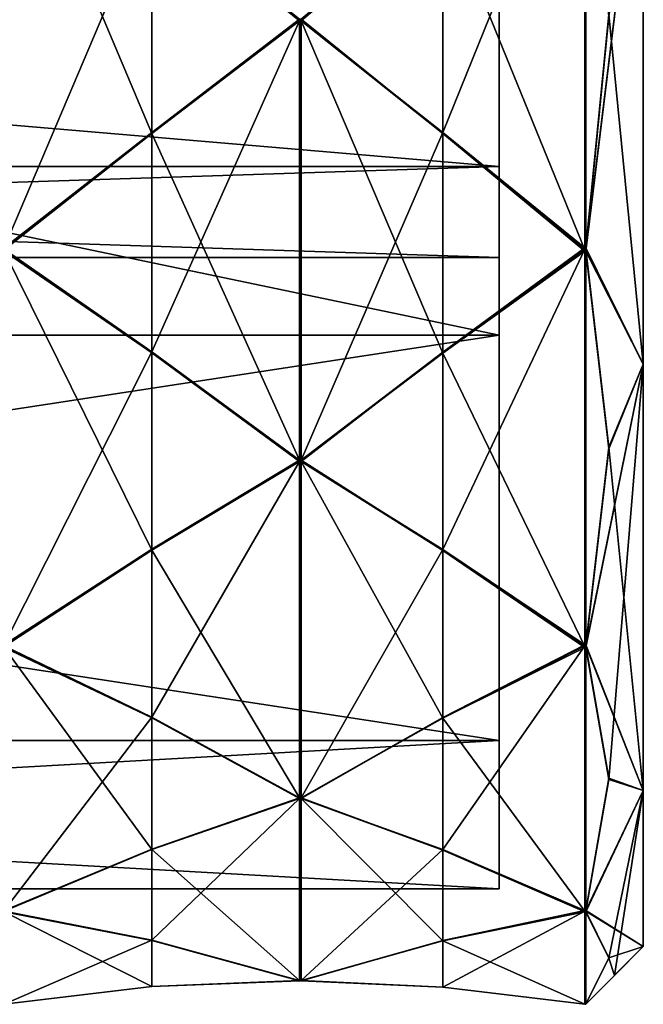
# Model space of a CAD drawing. Header units: millimetres. Extents: x -110 to 163, y -50 to 19.
# Tile 250 of 256: x 152 to 163, y -36 to -19. Entities that reach past the tile are written whole.
import ezdxf

# ---------------------------------------------------------------- set-up
doc = ezdxf.new("R2010")
doc.units = ezdxf.units.MM
doc.header["$LTSCALE"] = 65.185185
for name, color, linetype in [('6378', 7, 'CONTINUOUS'), ('6380', 7, 'CONTINUOUS'), ('6383', 7, 'CONTINUOUS'), ('6400', 7, 'CONTINUOUS'), ('6403', 7, 'CONTINUOUS'), ('6404', 7, 'CONTINUOUS'), ('6415', 7, 'CONTINUOUS'), ('6416', 7, 'CONTINUOUS'), ('6418', 7, 'CONTINUOUS'), ('6419', 7, 'CONTINUOUS'), ('6420', 7, 'CONTINUOUS'), ('6421', 7, 'CONTINUOUS'), ('6422', 7, 'CONTINUOUS'), ('6423', 7, 'CONTINUOUS'), ('6424', 7, 'CONTINUOUS'), ('6497', 7, 'CONTINUOUS'), ('6498', 7, 'CONTINUOUS'), ('6499', 7, 'CONTINUOUS'), ('6500', 7, 'CONTINUOUS'), ('6501', 7, 'CONTINUOUS'), ('6502', 7, 'CONTINUOUS'), ('6503', 7, 'CONTINUOUS'), ('6504', 7, 'CONTINUOUS'), ('6513', 7, 'CONTINUOUS'), ('6514', 7, 'CONTINUOUS'), ('6515', 7, 'CONTINUOUS'), ('6516', 7, 'CONTINUOUS'), ('6517', 7, 'CONTINUOUS'), ('6518', 7, 'CONTINUOUS'), ('6519', 7, 'CONTINUOUS'), ('6520', 7, 'CONTINUOUS'), ('6668', 7, 'CONTINUOUS'), ('6673', 7, 'CONTINUOUS'), ('6679', 7, 'CONTINUOUS'), ('6684', 7, 'CONTINUOUS'), ('6690', 7, 'CONTINUOUS'), ('6695', 7, 'CONTINUOUS'), ('6701', 7, 'CONTINUOUS'), ('6706', 7, 'CONTINUOUS'), ('6712', 7, 'CONTINUOUS'), ('6717', 7, 'CONTINUOUS'), ('6723', 7, 'CONTINUOUS'), ('6728', 7, 'CONTINUOUS'), ('6734', 7, 'CONTINUOUS'), ('6739', 7, 'CONTINUOUS'), ('6745', 7, 'CONTINUOUS')]:
    doc.layers.add(name, color=color, linetype=linetype)

msp = doc.modelspace()

# ---------------------------------------------------------------- linework, layer by layer
at = {"layer": '6378', "linetype": 'CONTINUOUS'}
for points in [[(160.7, -24.9, -16.628), (160.7, -15.3, -19.2), (114.7, -24.9, -16.628), (160.7, -24.9, -16.628)], [(114.7, -24.9, -16.628), (160.7, -15.3, -19.2), (118.2, -17.9, -19.023), (114.7, -24.9, -16.628)], [(160.7, -31.928, -9.6), (160.7, -24.9, -16.628), (114.7, -31.928, -9.6), (160.7, -31.928, -9.6)], [(114.7, -31.928, -9.6), (160.7, -24.9, -16.628), (114.7, -24.9, -16.628), (114.7, -31.928, -9.6)], [(160.7, -34.5), (160.7, -31.928, -9.6), (114.7, -34.5), (160.7, -34.5)], [(114.7, -34.5), (160.7, -31.928, -9.6), (114.7, -31.928, -9.6), (114.7, -34.5)]]:
    msp.add_3dface(points, dxfattribs=at)
at = {"layer": '6380', "linetype": 'CONTINUOUS'}
for points in [[(163.2, 2.194, 10.1), (163.2, -35.5), (163.2, 4.9), (163.2, 2.194, 10.1)], [(163.2, 4.9), (163.2, -35.5), (163.2, -32.794, -10.1), (163.2, 4.9)], [(163.2, 2.194, -10.1), (163.2, 4.9), (163.2, -32.794, -10.1), (163.2, 2.194, -10.1)], [(163.2, -32.794, 10.1), (163.2, -35.5), (163.2, 2.194, 10.1), (163.2, -32.794, 10.1)], [(163.2, -5.2, 17.494), (163.2, -32.794, 10.1), (163.2, 2.194, 10.1), (163.2, -5.2, 17.494)], [(163.2, -5.2, -17.494), (163.2, 2.194, -10.1), (163.2, -25.4, -17.494), (163.2, -5.2, -17.494)], [(163.2, -25.4, -17.494), (163.2, 2.194, -10.1), (163.2, -32.794, -10.1), (163.2, -25.4, -17.494)], [(163.2, -25.4, 17.494), (163.2, -32.794, 10.1), (163.2, -5.2, 17.494), (163.2, -25.4, 17.494)], [(163.2, -15.3, 20.2), (163.2, -25.4, 17.494), (163.2, -5.2, 17.494), (163.2, -15.3, 20.2)], [(163.2, -15.3, -20.2), (163.2, -5.2, -17.494), (163.2, -25.4, -17.494), (163.2, -15.3, -20.2)]]:
    msp.add_3dface(points, dxfattribs=at)
at = {"layer": '6383', "linetype": 'CONTINUOUS'}
for points in [[(160.7, -15.3, 19.2), (160.7, -24.9, 16.628), (114.7, -15.3, 19.2), (160.7, -15.3, 19.2)], [(114.7, -15.3, 19.2), (160.7, -24.9, 16.628), (114.7, -24.9, 16.628), (114.7, -15.3, 19.2)], [(160.7, -24.9, 16.628), (160.7, -31.928, 9.6), (114.7, -24.9, 16.628), (160.7, -24.9, 16.628)], [(114.7, -24.9, 16.628), (160.7, -31.928, 9.6), (114.7, -31.928, 9.6), (114.7, -24.9, 16.628)], [(160.7, -34.5), (114.7, -34.5), (114.7, -31.928, 9.6), (160.7, -34.5)], [(160.7, -31.928, 9.6), (160.7, -34.5), (114.7, -31.928, 9.6), (160.7, -31.928, 9.6)]]:
    msp.add_3dface(points, dxfattribs=at)
at = {"layer": '6400', "linetype": 'CONTINUOUS'}
for points in [[(160.7, 1.328, -9.6), (160.7, -5.7, -16.628), (160.7, -31.928, -9.6), (160.7, 1.328, -9.6)], [(160.7, 1.328, -9.6), (160.7, -31.928, -9.6), (160.7, -17.849, -7.846), (160.7, 1.328, -9.6)], [(160.7, -31.928, 9.6), (160.7, -24.9, 16.628), (160.7, 1.328, 9.6), (160.7, -31.928, 9.6)], [(160.7, -31.928, 9.6), (160.7, 1.328, 9.6), (160.7, -12.751, 7.846), (160.7, -31.928, 9.6)], [(160.7, -24.9, 16.628), (160.7, -5.7, 16.628), (160.7, 1.328, 9.6), (160.7, -24.9, 16.628)], [(160.7, -5.7, -16.628), (160.7, -15.3, -19.2), (160.7, -24.9, -16.628), (160.7, -5.7, -16.628)], [(160.7, -5.7, -16.628), (160.7, -24.9, -16.628), (160.7, -31.928, -9.6), (160.7, -5.7, -16.628)], [(160.7, -24.9, 16.628), (160.7, -15.3, 19.2), (160.7, -5.7, 16.628), (160.7, -24.9, 16.628)], [(160.7, -17.849, 7.846), (160.7, -31.928, 9.6), (160.7, -12.751, 7.846), (160.7, -17.849, 7.846)], [(160.7, -31.928, -9.6), (160.7, -34.5), (160.7, -17.849, -7.846), (160.7, -31.928, -9.6)], [(160.7, -17.849, -7.846), (160.7, -34.5), (160.7, -21.974, -4.849), (160.7, -17.849, -7.846)], [(160.7, -21.974, 4.849), (160.7, -31.928, 9.6), (160.7, -17.849, 7.846), (160.7, -21.974, 4.849)], [(160.7, -21.974, -4.849), (160.7, -34.5), (160.7, -23.55), (160.7, -21.974, -4.849)], [(160.7, -23.55), (160.7, -31.928, 9.6), (160.7, -21.974, 4.849), (160.7, -23.55)], [(160.7, -34.5), (160.7, -31.928, 9.6), (160.7, -23.55), (160.7, -34.5)]]:
    msp.add_3dface(points, dxfattribs=at)
at = {"layer": '6403', "linetype": 'CONTINUOUS'}
for points in [[(163.2, -15.3, -20.2), (163.2, -25.4, -17.494), (162.604, -19.339, -20.4), (163.2, -15.3, -20.2)], [(162.604, -19.339, -20.4), (163.2, -25.4, -17.494), (162.2, -23.384, -19.598), (162.604, -19.339, -20.4)], [(162.2, -23.384, -19.598), (163.2, -25.4, -17.494), (162.2, -23.396, -19.593), (162.2, -23.384, -19.598)], [(162.2, -23.396, -19.593), (163.2, -25.4, -17.494), (162.2, -23.408, -19.588), (162.2, -23.396, -19.593)], [(162.2, -23.408, -19.588), (163.2, -25.4, -17.494), (162.604, -26.839, -17.302), (162.2, -23.408, -19.588)], [(163.2, -25.4, -17.494), (163.2, -32.794, -10.1), (162.604, -26.839, -17.302), (163.2, -25.4, -17.494)], [(162.604, -26.839, -17.302), (163.2, -32.794, -10.1), (162.2, -30.268, -15.013), (162.604, -26.839, -17.302)], [(162.2, -30.268, -15.013), (163.2, -32.794, -10.1), (162.2, -30.278, -15.004), (162.2, -30.268, -15.013)], [(162.2, -30.278, -15.004), (163.2, -32.794, -10.1), (162.2, -30.287, -14.995), (162.2, -30.278, -15.004)], [(162.2, -30.287, -14.995), (163.2, -32.794, -10.1), (162.604, -32.582, -11.569), (162.2, -30.287, -14.995)], [(162.604, -32.582, -11.569), (163.2, -32.794, -10.1), (162.2, -34.874, -8.142), (162.604, -32.582, -11.569)], [(163.2, -32.794, -10.1), (163.2, -35.5), (162.2, -34.874, -8.142), (163.2, -32.794, -10.1)], [(162.2, -34.874, -8.142), (163.2, -35.5), (162.2, -34.879, -8.13), (162.2, -34.874, -8.142)], [(162.2, -34.879, -8.13), (163.2, -35.5), (162.2, -34.884, -8.118), (162.2, -34.879, -8.13)], [(162.2, -34.884, -8.118), (163.2, -35.5), (162.604, -35.693, -4.075), (162.2, -34.884, -8.118)], [(162.604, -35.693, -4.075), (163.2, -35.5), (162.2, -36.5, -0.031), (162.604, -35.693, -4.075)], [(162.2, -36.5, -0.031), (163.2, -35.5), (162.2, -36.5, -0.019), (162.2, -36.5, -0.031)], [(162.2, -36.5, -0.019), (163.2, -35.5), (162.701, -35.999, 0), (162.2, -36.5, -0.019)], [(162.2, -36.5, -0.006), (162.2, -36.5, -0.019), (162.701, -35.999, 0), (162.2, -36.5, -0.006)]]:
    msp.add_3dface(points, dxfattribs=at)
at = {"layer": '6404', "linetype": 'CONTINUOUS'}
for points in [[(163.2, -25.4, 17.494), (163.2, -15.3, 20.2), (162.2, -23.442, 19.574), (163.2, -25.4, 17.494)], [(162.2, -23.442, 19.574), (163.2, -15.3, 20.2), (162.2, -23.43, 19.579), (162.2, -23.442, 19.574)], [(162.2, -23.43, 19.579), (163.2, -15.3, 20.2), (162.2, -23.418, 19.584), (162.2, -23.43, 19.579)], [(162.2, -23.418, 19.584), (163.2, -15.3, 20.2), (162.604, -19.375, 20.393), (162.2, -23.418, 19.584)], [(162.604, -26.869, 17.282), (163.2, -25.4, 17.494), (162.2, -23.442, 19.574), (162.604, -26.869, 17.282)], [(162.604, -32.602, 11.539), (163.2, -25.4, 17.494), (162.2, -30.313, 14.968), (162.604, -32.602, 11.539)], [(162.2, -30.313, 14.968), (163.2, -25.4, 17.494), (162.2, -30.304, 14.978), (162.2, -30.313, 14.968)], [(162.2, -30.304, 14.978), (163.2, -25.4, 17.494), (162.2, -30.295, 14.987), (162.2, -30.304, 14.978)], [(162.2, -30.295, 14.987), (163.2, -25.4, 17.494), (162.604, -26.869, 17.282), (162.2, -30.295, 14.987)], [(163.2, -32.794, 10.1), (163.2, -25.4, 17.494), (162.604, -32.602, 11.539), (163.2, -32.794, 10.1)], [(162.2, -34.888, 8.108), (163.2, -32.794, 10.1), (162.604, -32.602, 11.539), (162.2, -34.888, 8.108)], [(162.604, -35.701, 4.036), (163.2, -32.794, 10.1), (162.2, -34.898, 8.084), (162.604, -35.701, 4.036)], [(162.2, -34.898, 8.084), (163.2, -32.794, 10.1), (162.2, -34.893, 8.096), (162.2, -34.898, 8.084)], [(162.2, -34.893, 8.096), (163.2, -32.794, 10.1), (162.2, -34.888, 8.108), (162.2, -34.893, 8.096)], [(162.701, -35.999, 0), (163.2, -32.794, 10.1), (162.604, -35.701, 4.036), (162.701, -35.999, 0)], [(163.2, -35.5), (163.2, -32.794, 10.1), (162.701, -35.999, 0), (163.2, -35.5)], [(162.2, -36.5, -0.006), (162.701, -35.999, 0), (162.604, -35.701, 4.036), (162.2, -36.5, -0.006)]]:
    msp.add_3dface(points, dxfattribs=at)
at = {"layer": '6415', "linetype": 'CONTINUOUS'}
for points in [[(112.2, -17.849, 7.846), (112.2, -21.974, 4.849), (160.7, -17.849, 7.846), (112.2, -17.849, 7.846)], [(112.2, -21.974, 4.849), (160.7, -21.974, 4.849), (160.7, -17.849, 7.846), (112.2, -21.974, 4.849)], [(112.2, -21.974, 4.849), (112.2, -23.55), (160.7, -21.974, 4.849), (112.2, -21.974, 4.849)], [(112.2, -23.55), (160.7, -23.55), (160.7, -21.974, 4.849), (112.2, -23.55)]]:
    msp.add_3dface(points, dxfattribs=at)
at = {"layer": '6416', "linetype": 'CONTINUOUS'}
for points in [[(112.2, -21.974, -4.849), (112.2, -17.849, -7.846), (160.7, -21.974, -4.849), (112.2, -21.974, -4.849)], [(112.2, -17.849, -7.846), (160.7, -17.849, -7.846), (160.7, -21.974, -4.849), (112.2, -17.849, -7.846)], [(112.2, -23.55), (112.2, -21.974, -4.849), (160.7, -23.55), (112.2, -23.55)], [(112.2, -21.974, -4.849), (160.7, -21.974, -4.849), (160.7, -23.55), (112.2, -21.974, -4.849)]]:
    msp.add_3dface(points, dxfattribs=at)
at = {"layer": '6418', "linetype": 'CONTINUOUS'}
for points in [[(157.235, -19.448, 20.79), (154.675, -21.403, 20.086), (157.235, -27.068, 17.634), (157.235, -19.448, 20.79)], [(157.25, -19.449, 20.79), (157.235, -19.448, 20.79), (157.25, -27.067, 17.634), (157.25, -19.449, 20.79)], [(157.25, -27.067, 17.634), (157.235, -19.448, 20.79), (157.235, -27.068, 17.634), (157.25, -27.067, 17.634)], [(157.265, -19.449, 20.79), (157.25, -19.449, 20.79), (157.265, -27.067, 17.634), (157.265, -19.449, 20.79)], [(157.265, -27.067, 17.634), (157.25, -19.449, 20.79), (157.25, -27.067, 17.634), (157.265, -27.067, 17.634)], [(159.725, -21.405, 20.094), (157.265, -19.449, 20.79), (159.725, -25.209, 18.518), (159.725, -21.405, 20.094)], [(159.725, -25.209, 18.518), (157.265, -19.449, 20.79), (157.265, -27.067, 17.634), (159.725, -25.209, 18.518)], [(154.675, -21.403, 20.086), (152.115, -23.418, 19.584), (154.675, -25.205, 18.511), (154.675, -21.403, 20.086)], [(157.235, -27.068, 17.634), (154.675, -21.403, 20.086), (154.675, -25.205, 18.511), (157.235, -27.068, 17.634)], [(162.185, -23.418, 19.584), (159.725, -21.405, 20.094), (162.185, -23.43, 19.579), (162.185, -23.418, 19.584)], [(162.185, -23.43, 19.579), (159.725, -21.405, 20.094), (162.185, -23.442, 19.574), (162.185, -23.43, 19.579)], [(162.185, -23.442, 19.574), (159.725, -21.405, 20.094), (159.725, -25.209, 18.518), (162.185, -23.442, 19.574)], [(152.115, -23.418, 19.584), (152.115, -23.442, 19.574), (154.675, -25.205, 18.511), (152.115, -23.418, 19.584)]]:
    msp.add_3dface(points, dxfattribs=at)
at = {"layer": '6419', "linetype": 'CONTINUOUS'}
for points in [[(157.235, -27.089, 17.62), (154.675, -28.625, 16.222), (157.235, -32.92, 11.789), (157.235, -27.089, 17.62)], [(157.25, -27.089, 17.62), (157.235, -27.089, 17.62), (157.25, -32.92, 11.789), (157.25, -27.089, 17.62)], [(157.25, -32.92, 11.789), (157.235, -27.089, 17.62), (157.235, -32.92, 11.789), (157.25, -32.92, 11.789)], [(157.265, -27.089, 17.62), (157.25, -27.089, 17.62), (157.265, -32.92, 11.789), (157.265, -27.089, 17.62)], [(157.265, -32.92, 11.789), (157.25, -27.089, 17.62), (157.25, -32.92, 11.789), (157.265, -32.92, 11.789)], [(159.725, -28.63, 16.228), (157.265, -27.089, 17.62), (159.725, -31.541, 13.317), (159.725, -28.63, 16.228)], [(159.725, -31.541, 13.317), (157.265, -27.089, 17.62), (157.265, -32.92, 11.789), (159.725, -31.541, 13.317)], [(154.675, -28.625, 16.222), (152.115, -30.295, 14.987), (154.675, -31.535, 13.312), (154.675, -28.625, 16.222)], [(157.235, -32.92, 11.789), (154.675, -28.625, 16.222), (154.675, -31.535, 13.312), (157.235, -32.92, 11.789)], [(162.185, -30.294, 14.987), (159.725, -28.63, 16.228), (162.185, -30.304, 14.978), (162.185, -30.294, 14.987)], [(162.185, -30.304, 14.978), (159.725, -28.63, 16.228), (162.185, -30.313, 14.968), (162.185, -30.304, 14.978)], [(162.185, -30.313, 14.968), (159.725, -28.63, 16.228), (159.725, -31.541, 13.317), (162.185, -30.313, 14.968)], [(152.115, -30.295, 14.987), (152.115, -30.313, 14.969), (154.675, -31.535, 13.312), (152.115, -30.295, 14.987)]]:
    msp.add_3dface(points, dxfattribs=at)
at = {"layer": '6420', "linetype": 'CONTINUOUS'}
for points in [[(157.235, -32.934, 11.768), (154.675, -33.818, 9.888), (157.235, -36.09, 4.148), (157.235, -32.934, 11.768)], [(157.25, -32.934, 11.767), (157.235, -32.934, 11.768), (157.25, -36.09, 4.149), (157.25, -32.934, 11.767)], [(157.25, -36.09, 4.149), (157.235, -32.934, 11.768), (157.235, -36.09, 4.148), (157.25, -36.09, 4.149)], [(157.265, -32.934, 11.767), (157.25, -32.934, 11.767), (157.265, -36.09, 4.149), (157.265, -32.934, 11.767)], [(157.265, -36.09, 4.149), (157.25, -32.934, 11.767), (157.25, -36.09, 4.149), (157.265, -36.09, 4.149)], [(159.725, -33.825, 9.892), (157.265, -32.934, 11.767), (159.725, -35.401, 6.088), (159.725, -33.825, 9.892)], [(159.725, -35.401, 6.088), (157.265, -32.934, 11.767), (157.265, -36.09, 4.149), (159.725, -35.401, 6.088)], [(154.675, -33.818, 9.888), (152.115, -34.888, 8.107), (154.675, -35.393, 6.086), (154.675, -33.818, 9.888)], [(157.235, -36.09, 4.148), (154.675, -33.818, 9.888), (154.675, -35.393, 6.086), (157.235, -36.09, 4.148)], [(162.185, -34.888, 8.108), (159.725, -33.825, 9.892), (162.185, -34.893, 8.096), (162.185, -34.888, 8.108)], [(162.185, -34.893, 8.096), (159.725, -33.825, 9.892), (162.185, -34.898, 8.084), (162.185, -34.893, 8.096)], [(162.185, -34.898, 8.084), (159.725, -33.825, 9.892), (159.725, -35.401, 6.088), (162.185, -34.898, 8.084)], [(152.115, -34.888, 8.107), (152.115, -34.898, 8.084), (154.675, -35.393, 6.086), (152.115, -34.888, 8.107)]]:
    msp.add_3dface(points, dxfattribs=at)
at = {"layer": '6421', "linetype": 'CONTINUOUS'}
for points in [[(157.235, -36.095, 4.123), (154.675, -36.192, 2.049), (157.235, -36.095, -4.123), (157.235, -36.095, 4.123)], [(157.235, -36.095, -4.123), (154.675, -36.192, 2.049), (154.675, -36.192, -2.067), (157.235, -36.095, -4.123)], [(157.25, -36.095, 4.123), (157.235, -36.095, 4.123), (157.25, -36.095, -4.123), (157.25, -36.095, 4.123)], [(157.25, -36.095, -4.123), (157.235, -36.095, 4.123), (157.235, -36.095, -4.123), (157.25, -36.095, -4.123)], [(157.265, -36.095, 4.123), (157.25, -36.095, 4.123), (157.265, -36.095, -4.123), (157.265, -36.095, 4.123)], [(157.265, -36.095, -4.123), (157.25, -36.095, 4.123), (157.25, -36.095, -4.123), (157.265, -36.095, -4.123)], [(159.725, -36.2, 2.049), (157.265, -36.095, 4.123), (159.725, -36.2, -2.068), (159.725, -36.2, 2.049)], [(159.725, -36.2, -2.068), (157.265, -36.095, 4.123), (157.265, -36.095, -4.123), (159.725, -36.2, -2.068)], [(152.115, -36.5, -0.006), (152.115, -36.5, -0.031), (154.675, -36.192, -2.067), (152.115, -36.5, -0.006)], [(154.675, -36.192, 2.049), (152.115, -36.5, -0.006), (154.675, -36.192, -2.067), (154.675, -36.192, 2.049)], [(162.185, -36.5, -0.005), (159.725, -36.2, 2.049), (162.185, -36.5, -0.019), (162.185, -36.5, -0.005)], [(162.185, -36.5, -0.019), (159.725, -36.2, 2.049), (162.185, -36.5, -0.032), (162.185, -36.5, -0.019)], [(162.185, -36.5, -0.032), (159.725, -36.2, 2.049), (159.725, -36.2, -2.068), (162.185, -36.5, -0.032)]]:
    msp.add_3dface(points, dxfattribs=at)
at = {"layer": '6422', "linetype": 'CONTINUOUS'}
for points in [[(157.235, -36.09, -4.148), (154.675, -35.386, -6.103), (157.235, -32.934, -11.768), (157.235, -36.09, -4.148)], [(157.235, -32.934, -11.768), (154.675, -35.386, -6.103), (154.675, -33.811, -9.905), (157.235, -32.934, -11.768)], [(157.25, -36.09, -4.149), (157.235, -36.09, -4.148), (157.25, -32.934, -11.767), (157.25, -36.09, -4.149)], [(157.25, -32.934, -11.767), (157.235, -36.09, -4.148), (157.235, -32.934, -11.768), (157.25, -32.934, -11.767)], [(157.265, -36.09, -4.149), (157.25, -36.09, -4.149), (157.265, -32.934, -11.767), (157.265, -36.09, -4.149)], [(157.265, -32.934, -11.767), (157.25, -36.09, -4.149), (157.25, -32.934, -11.767), (157.265, -32.934, -11.767)], [(159.725, -33.818, -9.909), (157.265, -36.09, -4.149), (157.265, -32.934, -11.767), (159.725, -33.818, -9.909)], [(152.115, -34.884, -8.118), (152.115, -34.874, -8.142), (154.675, -33.811, -9.905), (152.115, -34.884, -8.118)], [(154.675, -35.386, -6.103), (152.115, -34.884, -8.118), (154.675, -33.811, -9.905), (154.675, -35.386, -6.103)], [(159.725, -35.394, -6.105), (157.265, -36.09, -4.149), (159.725, -33.818, -9.909), (159.725, -35.394, -6.105)], [(162.185, -34.874, -8.142), (159.725, -35.394, -6.105), (159.725, -33.818, -9.909), (162.185, -34.874, -8.142)], [(162.185, -34.879, -8.13), (159.725, -35.394, -6.105), (162.185, -34.874, -8.142), (162.185, -34.879, -8.13)], [(162.185, -34.884, -8.118), (159.725, -35.394, -6.105), (162.185, -34.879, -8.13), (162.185, -34.884, -8.118)]]:
    msp.add_3dface(points, dxfattribs=at)
at = {"layer": '6423', "linetype": 'CONTINUOUS'}
for points in [[(157.235, -32.92, -11.789), (154.675, -31.522, -13.325), (157.235, -27.089, -17.62), (157.235, -32.92, -11.789)], [(157.235, -27.089, -17.62), (154.675, -31.522, -13.325), (154.675, -28.612, -16.235), (157.235, -27.089, -17.62)], [(157.25, -32.92, -11.789), (157.235, -32.92, -11.789), (157.25, -27.089, -17.62), (157.25, -32.92, -11.789)], [(157.25, -27.089, -17.62), (157.235, -32.92, -11.789), (157.235, -27.089, -17.62), (157.25, -27.089, -17.62)], [(157.265, -32.92, -11.789), (157.25, -32.92, -11.789), (157.265, -27.089, -17.62), (157.265, -32.92, -11.789)], [(157.265, -27.089, -17.62), (157.25, -32.92, -11.789), (157.25, -27.089, -17.62), (157.265, -27.089, -17.62)], [(159.725, -28.617, -16.241), (157.265, -32.92, -11.789), (157.265, -27.089, -17.62), (159.725, -28.617, -16.241)], [(152.115, -30.287, -14.995), (152.115, -30.269, -15.013), (154.675, -28.612, -16.235), (152.115, -30.287, -14.995)], [(154.675, -31.522, -13.325), (152.115, -30.287, -14.995), (154.675, -28.612, -16.235), (154.675, -31.522, -13.325)], [(159.725, -31.528, -13.33), (157.265, -32.92, -11.789), (159.725, -28.617, -16.241), (159.725, -31.528, -13.33)], [(162.185, -30.268, -15.013), (159.725, -31.528, -13.33), (159.725, -28.617, -16.241), (162.185, -30.268, -15.013)], [(162.185, -30.278, -15.004), (159.725, -31.528, -13.33), (162.185, -30.268, -15.013), (162.185, -30.278, -15.004)], [(162.185, -30.287, -14.994), (159.725, -31.528, -13.33), (162.185, -30.278, -15.004), (162.185, -30.287, -14.994)]]:
    msp.add_3dface(points, dxfattribs=at)
at = {"layer": '6424', "linetype": 'CONTINUOUS'}
for points in [[(157.235, -27.068, -17.634), (154.675, -25.188, -18.518), (157.235, -19.448, -20.79), (157.235, -27.068, -17.634)], [(157.235, -19.448, -20.79), (154.675, -25.188, -18.518), (154.675, -21.386, -20.093), (157.235, -19.448, -20.79)], [(157.25, -19.449, -20.79), (157.235, -27.068, -17.634), (157.235, -19.448, -20.79), (157.25, -19.449, -20.79)], [(157.25, -27.067, -17.634), (157.235, -27.068, -17.634), (157.25, -19.449, -20.79), (157.25, -27.067, -17.634)], [(157.265, -27.067, -17.634), (157.25, -27.067, -17.634), (157.265, -19.449, -20.79), (157.265, -27.067, -17.634)], [(157.265, -19.449, -20.79), (157.25, -27.067, -17.634), (157.25, -19.449, -20.79), (157.265, -19.449, -20.79)], [(159.725, -21.388, -20.101), (157.265, -27.067, -17.634), (157.265, -19.449, -20.79), (159.725, -21.388, -20.101)], [(152.115, -23.407, -19.588), (152.115, -23.384, -19.598), (154.675, -21.386, -20.093), (152.115, -23.407, -19.588)], [(154.675, -25.188, -18.518), (152.115, -23.407, -19.588), (154.675, -21.386, -20.093), (154.675, -25.188, -18.518)], [(159.725, -25.192, -18.525), (157.265, -27.067, -17.634), (159.725, -21.388, -20.101), (159.725, -25.192, -18.525)], [(162.185, -23.384, -19.598), (159.725, -25.192, -18.525), (159.725, -21.388, -20.101), (162.185, -23.384, -19.598)], [(162.185, -23.396, -19.593), (159.725, -25.192, -18.525), (162.185, -23.384, -19.598), (162.185, -23.396, -19.593)], [(162.185, -23.408, -19.588), (159.725, -25.192, -18.525), (162.185, -23.396, -19.593), (162.185, -23.408, -19.588)]]:
    msp.add_3dface(points, dxfattribs=at)
at = {"layer": '6497', "linetype": 'CONTINUOUS'}
for points in [[(162.185, -15.332, 21.2), (159.725, -17.368, 20.9), (162.185, -23.418, 19.584), (162.185, -15.332, 21.2)], [(162.185, -15.332, 21.2), (162.185, -23.418, 19.584), (162.192, -15.332, 21.2), (162.185, -15.332, 21.2)], [(162.185, -23.418, 19.584), (162.192, -23.418, 19.584), (162.192, -15.332, 21.2), (162.185, -23.418, 19.584)], [(162.2, -23.418, 19.584), (162.2, -15.331, 21.2), (162.192, -15.332, 21.2), (162.2, -23.418, 19.584)], [(162.192, -23.418, 19.584), (162.2, -23.418, 19.584), (162.192, -15.332, 21.2), (162.192, -23.418, 19.584)], [(162.2, -23.418, 19.584), (162.604, -19.375, 20.393), (162.2, -15.331, 21.2), (162.2, -23.418, 19.584)], [(159.725, -17.368, 20.9), (157.265, -19.423, 20.795), (159.725, -21.405, 20.094), (159.725, -17.368, 20.9)], [(159.725, -17.368, 20.9), (159.725, -21.405, 20.094), (162.185, -23.418, 19.584), (159.725, -17.368, 20.9)], [(159.725, -21.405, 20.094), (157.265, -19.423, 20.795), (157.265, -19.436, 20.793), (159.725, -21.405, 20.094)], [(157.265, -19.449, 20.79), (159.725, -21.405, 20.094), (157.265, -19.436, 20.793), (157.265, -19.449, 20.79)]]:
    msp.add_3dface(points, dxfattribs=at)
at = {"layer": '6498', "linetype": 'CONTINUOUS'}
for points in [[(162.185, -23.442, 19.574), (159.725, -25.209, 18.518), (162.185, -30.294, 14.987), (162.185, -23.442, 19.574)], [(162.185, -23.442, 19.574), (162.185, -30.294, 14.987), (162.192, -23.442, 19.574), (162.185, -23.442, 19.574)], [(162.185, -30.294, 14.987), (162.192, -30.295, 14.987), (162.192, -23.442, 19.574), (162.185, -30.294, 14.987)], [(162.2, -30.295, 14.987), (162.2, -23.442, 19.574), (162.192, -23.442, 19.574), (162.2, -30.295, 14.987)], [(162.192, -30.295, 14.987), (162.2, -30.295, 14.987), (162.192, -23.442, 19.574), (162.192, -30.295, 14.987)], [(162.2, -30.295, 14.987), (162.604, -26.869, 17.282), (162.2, -23.442, 19.574), (162.2, -30.295, 14.987)], [(159.725, -25.209, 18.518), (157.265, -27.067, 17.634), (159.725, -28.63, 16.228), (159.725, -25.209, 18.518)], [(159.725, -25.209, 18.518), (159.725, -28.63, 16.228), (162.185, -30.294, 14.987), (159.725, -25.209, 18.518)], [(159.725, -28.63, 16.228), (157.265, -27.067, 17.634), (157.265, -27.078, 17.627), (159.725, -28.63, 16.228)], [(157.265, -27.089, 17.62), (159.725, -28.63, 16.228), (157.265, -27.078, 17.627), (157.265, -27.089, 17.62)]]:
    msp.add_3dface(points, dxfattribs=at)
at = {"layer": '6499', "linetype": 'CONTINUOUS'}
for points in [[(162.185, -30.313, 14.968), (159.725, -31.541, 13.317), (162.185, -34.888, 8.108), (162.185, -30.313, 14.968)], [(162.185, -30.313, 14.968), (162.185, -34.888, 8.108), (162.192, -30.313, 14.968), (162.185, -30.313, 14.968)], [(162.185, -34.888, 8.108), (162.192, -34.888, 8.108), (162.192, -30.313, 14.968), (162.185, -34.888, 8.108)], [(162.2, -34.888, 8.108), (162.2, -30.313, 14.968), (162.192, -30.313, 14.968), (162.2, -34.888, 8.108)], [(162.192, -34.888, 8.108), (162.2, -34.888, 8.108), (162.192, -30.313, 14.968), (162.192, -34.888, 8.108)], [(162.2, -34.888, 8.108), (162.604, -32.602, 11.539), (162.2, -30.313, 14.968), (162.2, -34.888, 8.108)], [(159.725, -31.541, 13.317), (157.265, -32.92, 11.789), (159.725, -33.825, 9.892), (159.725, -31.541, 13.317)], [(159.725, -31.541, 13.317), (159.725, -33.825, 9.892), (162.185, -34.888, 8.108), (159.725, -31.541, 13.317)], [(159.725, -33.825, 9.892), (157.265, -32.92, 11.789), (157.265, -32.927, 11.778), (159.725, -33.825, 9.892)], [(157.265, -32.934, 11.767), (159.725, -33.825, 9.892), (157.265, -32.927, 11.778), (157.265, -32.934, 11.767)]]:
    msp.add_3dface(points, dxfattribs=at)
at = {"layer": '6500', "linetype": 'CONTINUOUS'}
for points in [[(162.185, -34.898, 8.084), (159.725, -35.401, 6.088), (162.185, -36.5, -0.005), (162.185, -34.898, 8.084)], [(162.185, -34.898, 8.084), (162.185, -36.5, -0.005), (162.192, -34.898, 8.084), (162.185, -34.898, 8.084)], [(162.185, -36.5, -0.005), (162.193, -36.5, -0.005), (162.192, -34.898, 8.084), (162.185, -36.5, -0.005)], [(162.193, -36.5, -0.005), (162.2, -34.898, 8.084), (162.192, -34.898, 8.084), (162.193, -36.5, -0.005)], [(162.2, -36.5, -0.006), (162.2, -34.898, 8.084), (162.193, -36.5, -0.005), (162.2, -36.5, -0.006)], [(162.2, -36.5, -0.006), (162.604, -35.701, 4.036), (162.2, -34.898, 8.084), (162.2, -36.5, -0.006)], [(159.725, -35.401, 6.088), (157.265, -36.09, 4.149), (159.725, -36.2, 2.049), (159.725, -35.401, 6.088)], [(159.725, -35.401, 6.088), (159.725, -36.2, 2.049), (162.185, -36.5, -0.005), (159.725, -35.401, 6.088)], [(159.725, -36.2, 2.049), (157.265, -36.09, 4.149), (157.265, -36.093, 4.136), (159.725, -36.2, 2.049)], [(157.265, -36.095, 4.123), (159.725, -36.2, 2.049), (157.265, -36.093, 4.136), (157.265, -36.095, 4.123)]]:
    msp.add_3dface(points, dxfattribs=at)
at = {"layer": '6501', "linetype": 'CONTINUOUS'}
for points in [[(162.185, -36.5, -0.032), (159.725, -36.2, -2.068), (162.185, -34.884, -8.118), (162.185, -36.5, -0.032)], [(159.725, -36.2, -2.068), (159.725, -35.394, -6.105), (162.185, -34.884, -8.118), (159.725, -36.2, -2.068)], [(162.185, -36.5, -0.032), (162.185, -34.884, -8.118), (162.192, -36.5, -0.032), (162.185, -36.5, -0.032)], [(162.185, -34.884, -8.118), (162.192, -34.884, -8.118), (162.192, -36.5, -0.032), (162.185, -34.884, -8.118)], [(162.2, -34.884, -8.118), (162.2, -36.5, -0.031), (162.192, -36.5, -0.032), (162.2, -34.884, -8.118)], [(162.192, -34.884, -8.118), (162.2, -34.884, -8.118), (162.192, -36.5, -0.032), (162.192, -34.884, -8.118)], [(162.2, -34.884, -8.118), (162.604, -35.693, -4.075), (162.2, -36.5, -0.031), (162.2, -34.884, -8.118)], [(159.725, -36.2, -2.068), (157.265, -36.095, -4.123), (159.725, -35.394, -6.105), (159.725, -36.2, -2.068)], [(159.725, -35.394, -6.105), (157.265, -36.095, -4.123), (157.265, -36.093, -4.136), (159.725, -35.394, -6.105)], [(157.265, -36.09, -4.149), (159.725, -35.394, -6.105), (157.265, -36.093, -4.136), (157.265, -36.09, -4.149)]]:
    msp.add_3dface(points, dxfattribs=at)
at = {"layer": '6502', "linetype": 'CONTINUOUS'}
for points in [[(162.185, -34.874, -8.142), (159.725, -33.818, -9.909), (162.185, -30.287, -14.994), (162.185, -34.874, -8.142)], [(159.725, -33.818, -9.909), (159.725, -31.528, -13.33), (162.185, -30.287, -14.994), (159.725, -33.818, -9.909)], [(162.185, -34.874, -8.142), (162.185, -30.287, -14.994), (162.192, -34.874, -8.142), (162.185, -34.874, -8.142)], [(162.185, -30.287, -14.994), (162.192, -30.287, -14.995), (162.192, -34.874, -8.142), (162.185, -30.287, -14.994)], [(162.2, -30.287, -14.995), (162.2, -34.874, -8.142), (162.192, -34.874, -8.142), (162.2, -30.287, -14.995)], [(162.192, -30.287, -14.995), (162.2, -30.287, -14.995), (162.192, -34.874, -8.142), (162.192, -30.287, -14.995)], [(162.2, -30.287, -14.995), (162.604, -32.582, -11.569), (162.2, -34.874, -8.142), (162.2, -30.287, -14.995)], [(159.725, -33.818, -9.909), (157.265, -32.934, -11.767), (159.725, -31.528, -13.33), (159.725, -33.818, -9.909)], [(159.725, -31.528, -13.33), (157.265, -32.934, -11.767), (157.265, -32.927, -11.778), (159.725, -31.528, -13.33)], [(157.265, -32.92, -11.789), (159.725, -31.528, -13.33), (157.265, -32.927, -11.778), (157.265, -32.92, -11.789)]]:
    msp.add_3dface(points, dxfattribs=at)
at = {"layer": '6503', "linetype": 'CONTINUOUS'}
for points in [[(162.185, -30.268, -15.013), (159.725, -28.617, -16.241), (162.185, -23.408, -19.588), (162.185, -30.268, -15.013)], [(159.725, -28.617, -16.241), (159.725, -25.192, -18.525), (162.185, -23.408, -19.588), (159.725, -28.617, -16.241)], [(162.185, -30.268, -15.013), (162.185, -23.408, -19.588), (162.192, -30.268, -15.013), (162.185, -30.268, -15.013)], [(162.185, -23.408, -19.588), (162.192, -23.408, -19.588), (162.192, -30.268, -15.013), (162.185, -23.408, -19.588)], [(162.2, -23.408, -19.588), (162.2, -30.268, -15.013), (162.192, -30.268, -15.013), (162.2, -23.408, -19.588)], [(162.192, -23.408, -19.588), (162.2, -23.408, -19.588), (162.192, -30.268, -15.013), (162.192, -23.408, -19.588)], [(162.2, -23.408, -19.588), (162.604, -26.839, -17.302), (162.2, -30.268, -15.013), (162.2, -23.408, -19.588)], [(159.725, -28.617, -16.241), (157.265, -27.089, -17.62), (159.725, -25.192, -18.525), (159.725, -28.617, -16.241)], [(159.725, -25.192, -18.525), (157.265, -27.089, -17.62), (157.265, -27.078, -17.627), (159.725, -25.192, -18.525)], [(157.265, -27.067, -17.634), (159.725, -25.192, -18.525), (157.265, -27.078, -17.627), (157.265, -27.067, -17.634)]]:
    msp.add_3dface(points, dxfattribs=at)
at = {"layer": '6504', "linetype": 'CONTINUOUS'}
for points in [[(162.185, -23.384, -19.598), (159.725, -21.388, -20.101), (162.185, -15.295, -21.2), (162.185, -23.384, -19.598)], [(159.725, -21.388, -20.101), (159.725, -17.349, -20.9), (162.185, -15.295, -21.2), (159.725, -21.388, -20.101)], [(162.185, -23.384, -19.598), (162.185, -15.295, -21.2), (162.192, -23.384, -19.598), (162.185, -23.384, -19.598)], [(162.185, -15.295, -21.2), (162.192, -15.295, -21.2), (162.192, -23.384, -19.598), (162.185, -15.295, -21.2)], [(162.2, -15.294, -21.2), (162.2, -23.384, -19.598), (162.192, -23.384, -19.598), (162.2, -15.294, -21.2)], [(162.192, -15.295, -21.2), (162.2, -15.294, -21.2), (162.192, -23.384, -19.598), (162.192, -15.295, -21.2)], [(162.2, -15.294, -21.2), (162.604, -19.339, -20.4), (162.2, -23.384, -19.598), (162.2, -15.294, -21.2)], [(159.725, -21.388, -20.101), (157.265, -19.449, -20.79), (159.725, -17.349, -20.9), (159.725, -21.388, -20.101)], [(159.725, -17.349, -20.9), (157.265, -19.449, -20.79), (157.265, -19.436, -20.793), (159.725, -17.349, -20.9)], [(157.265, -19.423, -20.795), (159.725, -17.349, -20.9), (157.265, -19.436, -20.793), (157.265, -19.423, -20.795)]]:
    msp.add_3dface(points, dxfattribs=at)
at = {"layer": '6513', "linetype": 'CONTINUOUS'}
for points in [[(154.675, -17.367, 20.892), (152.115, -15.331, 21.2), (154.675, -21.403, 20.086), (154.675, -17.367, 20.892)], [(152.115, -15.331, 21.2), (152.115, -23.418, 19.584), (154.675, -21.403, 20.086), (152.115, -15.331, 21.2)], [(157.235, -19.423, 20.795), (154.675, -17.367, 20.892), (157.235, -19.448, 20.79), (157.235, -19.423, 20.795)], [(154.675, -17.367, 20.892), (154.675, -21.403, 20.086), (157.235, -19.448, 20.79), (154.675, -17.367, 20.892)], [(157.235, -19.423, 20.795), (157.235, -19.448, 20.79), (157.235, -19.436, 20.793), (157.235, -19.423, 20.795)]]:
    msp.add_3dface(points, dxfattribs=at)
at = {"layer": '6514', "linetype": 'CONTINUOUS'}
for points in [[(154.675, -25.205, 18.511), (152.115, -23.442, 19.574), (154.675, -28.625, 16.222), (154.675, -25.205, 18.511)], [(152.115, -23.442, 19.574), (152.115, -30.295, 14.987), (154.675, -28.625, 16.222), (152.115, -23.442, 19.574)], [(157.235, -27.068, 17.634), (154.675, -25.205, 18.511), (157.235, -27.089, 17.62), (157.235, -27.068, 17.634)], [(154.675, -25.205, 18.511), (154.675, -28.625, 16.222), (157.235, -27.089, 17.62), (154.675, -25.205, 18.511)], [(157.235, -27.068, 17.634), (157.235, -27.089, 17.62), (157.235, -27.078, 17.627), (157.235, -27.068, 17.634)]]:
    msp.add_3dface(points, dxfattribs=at)
at = {"layer": '6515', "linetype": 'CONTINUOUS'}
for points in [[(154.675, -31.535, 13.312), (152.115, -30.313, 14.969), (154.675, -33.818, 9.888), (154.675, -31.535, 13.312)], [(152.115, -30.313, 14.969), (152.115, -34.888, 8.107), (154.675, -33.818, 9.888), (152.115, -30.313, 14.969)], [(157.235, -32.92, 11.789), (154.675, -31.535, 13.312), (157.235, -32.934, 11.768), (157.235, -32.92, 11.789)], [(154.675, -31.535, 13.312), (154.675, -33.818, 9.888), (157.235, -32.934, 11.768), (154.675, -31.535, 13.312)], [(157.235, -32.92, 11.789), (157.235, -32.934, 11.768), (157.235, -32.927, 11.778), (157.235, -32.92, 11.789)]]:
    msp.add_3dface(points, dxfattribs=at)
at = {"layer": '6516', "linetype": 'CONTINUOUS'}
for points in [[(154.675, -35.393, 6.086), (152.115, -34.898, 8.084), (154.675, -36.192, 2.049), (154.675, -35.393, 6.086)], [(152.115, -34.898, 8.084), (152.115, -36.5, -0.006), (154.675, -36.192, 2.049), (152.115, -34.898, 8.084)], [(157.235, -36.09, 4.148), (154.675, -35.393, 6.086), (157.235, -36.095, 4.123), (157.235, -36.09, 4.148)], [(154.675, -35.393, 6.086), (154.675, -36.192, 2.049), (157.235, -36.095, 4.123), (154.675, -35.393, 6.086)], [(157.235, -36.09, 4.148), (157.235, -36.095, 4.123), (157.235, -36.093, 4.136), (157.235, -36.09, 4.148)]]:
    msp.add_3dface(points, dxfattribs=at)
at = {"layer": '6517', "linetype": 'CONTINUOUS'}
for points in [[(152.115, -36.5, -0.031), (152.115, -34.884, -8.118), (154.675, -35.386, -6.103), (152.115, -36.5, -0.031)], [(154.675, -36.192, -2.067), (152.115, -36.5, -0.031), (154.675, -35.386, -6.103), (154.675, -36.192, -2.067)], [(154.675, -36.192, -2.067), (154.675, -35.386, -6.103), (157.235, -36.09, -4.148), (154.675, -36.192, -2.067)], [(157.235, -36.095, -4.123), (154.675, -36.192, -2.067), (157.235, -36.09, -4.148), (157.235, -36.095, -4.123)], [(157.235, -36.095, -4.123), (157.235, -36.09, -4.148), (157.235, -36.093, -4.136), (157.235, -36.095, -4.123)]]:
    msp.add_3dface(points, dxfattribs=at)
at = {"layer": '6518', "linetype": 'CONTINUOUS'}
for points in [[(152.115, -34.874, -8.142), (152.115, -30.287, -14.995), (154.675, -31.522, -13.325), (152.115, -34.874, -8.142)], [(154.675, -33.811, -9.905), (152.115, -34.874, -8.142), (154.675, -31.522, -13.325), (154.675, -33.811, -9.905)], [(154.675, -33.811, -9.905), (154.675, -31.522, -13.325), (157.235, -32.92, -11.789), (154.675, -33.811, -9.905)], [(157.235, -32.934, -11.768), (154.675, -33.811, -9.905), (157.235, -32.92, -11.789), (157.235, -32.934, -11.768)], [(157.235, -32.934, -11.768), (157.235, -32.92, -11.789), (157.235, -32.927, -11.778), (157.235, -32.934, -11.768)]]:
    msp.add_3dface(points, dxfattribs=at)
at = {"layer": '6519', "linetype": 'CONTINUOUS'}
for points in [[(152.115, -30.269, -15.013), (152.115, -23.407, -19.588), (154.675, -25.188, -18.518), (152.115, -30.269, -15.013)], [(154.675, -28.612, -16.235), (152.115, -30.269, -15.013), (154.675, -25.188, -18.518), (154.675, -28.612, -16.235)], [(154.675, -28.612, -16.235), (154.675, -25.188, -18.518), (157.235, -27.068, -17.634), (154.675, -28.612, -16.235)], [(157.235, -27.089, -17.62), (154.675, -28.612, -16.235), (157.235, -27.068, -17.634), (157.235, -27.089, -17.62)], [(157.235, -27.089, -17.62), (157.235, -27.068, -17.634), (157.235, -27.078, -17.627), (157.235, -27.089, -17.62)]]:
    msp.add_3dface(points, dxfattribs=at)
at = {"layer": '6520', "linetype": 'CONTINUOUS'}
for points in [[(152.115, -23.384, -19.598), (152.115, -15.294, -21.2), (154.675, -17.349, -20.892), (152.115, -23.384, -19.598)], [(154.675, -21.386, -20.093), (152.115, -23.384, -19.598), (154.675, -17.349, -20.892), (154.675, -21.386, -20.093)], [(154.675, -21.386, -20.093), (154.675, -17.349, -20.892), (157.235, -19.423, -20.795), (154.675, -21.386, -20.093)], [(157.235, -19.448, -20.79), (154.675, -21.386, -20.093), (157.235, -19.423, -20.795), (157.235, -19.448, -20.79)], [(157.235, -19.448, -20.79), (157.235, -19.423, -20.795), (157.235, -19.436, -20.793), (157.235, -19.448, -20.79)]]:
    msp.add_3dface(points, dxfattribs=at)
at = {"layer": '6668', "linetype": 'CONTINUOUS'}
for points in [[(157.25, -19.423, 20.795), (157.235, -19.423, 20.795), (157.265, -19.436, 20.793), (157.25, -19.423, 20.795)], [(157.265, -19.436, 20.793), (157.235, -19.423, 20.795), (157.235, -19.436, 20.793), (157.265, -19.436, 20.793)], [(157.235, -19.448, 20.79), (157.25, -19.449, 20.79), (157.265, -19.436, 20.793), (157.235, -19.448, 20.79)], [(157.235, -19.448, 20.79), (157.265, -19.436, 20.793), (157.235, -19.436, 20.793), (157.235, -19.448, 20.79)], [(157.265, -19.423, 20.795), (157.25, -19.423, 20.795), (157.265, -19.436, 20.793), (157.265, -19.423, 20.795)], [(157.25, -19.449, 20.79), (157.265, -19.449, 20.79), (157.265, -19.436, 20.793), (157.25, -19.449, 20.79)]]:
    msp.add_3dface(points, dxfattribs=at)
at = {"layer": '6673', "linetype": 'CONTINUOUS'}
for points in [[(162.2, -23.43, 19.579), (162.2, -23.418, 19.584), (162.185, -23.43, 19.579), (162.2, -23.43, 19.579)], [(162.185, -23.43, 19.579), (162.2, -23.418, 19.584), (162.192, -23.418, 19.584), (162.185, -23.43, 19.579)], [(162.185, -23.418, 19.584), (162.185, -23.43, 19.579), (162.192, -23.418, 19.584), (162.185, -23.418, 19.584)], [(162.2, -23.442, 19.574), (162.2, -23.43, 19.579), (162.185, -23.43, 19.579), (162.2, -23.442, 19.574)], [(162.2, -23.442, 19.574), (162.185, -23.43, 19.579), (162.192, -23.442, 19.574), (162.2, -23.442, 19.574)], [(162.185, -23.43, 19.579), (162.185, -23.442, 19.574), (162.192, -23.442, 19.574), (162.185, -23.43, 19.579)]]:
    msp.add_3dface(points, dxfattribs=at)
at = {"layer": '6679', "linetype": 'CONTINUOUS'}
for points in [[(157.25, -27.067, 17.634), (157.235, -27.068, 17.634), (157.265, -27.078, 17.627), (157.25, -27.067, 17.634)], [(157.265, -27.078, 17.627), (157.235, -27.068, 17.634), (157.235, -27.078, 17.627), (157.265, -27.078, 17.627)], [(157.235, -27.089, 17.62), (157.25, -27.089, 17.62), (157.265, -27.078, 17.627), (157.235, -27.089, 17.62)], [(157.235, -27.089, 17.62), (157.265, -27.078, 17.627), (157.235, -27.078, 17.627), (157.235, -27.089, 17.62)], [(157.265, -27.067, 17.634), (157.25, -27.067, 17.634), (157.265, -27.078, 17.627), (157.265, -27.067, 17.634)], [(157.25, -27.089, 17.62), (157.265, -27.089, 17.62), (157.265, -27.078, 17.627), (157.25, -27.089, 17.62)]]:
    msp.add_3dface(points, dxfattribs=at)
at = {"layer": '6684', "linetype": 'CONTINUOUS'}
for points in [[(162.185, -30.294, 14.987), (162.185, -30.304, 14.978), (162.192, -30.295, 14.987), (162.185, -30.294, 14.987)], [(162.2, -30.304, 14.978), (162.2, -30.295, 14.987), (162.185, -30.304, 14.978), (162.2, -30.304, 14.978)], [(162.185, -30.304, 14.978), (162.2, -30.295, 14.987), (162.192, -30.295, 14.987), (162.185, -30.304, 14.978)], [(162.2, -30.313, 14.968), (162.2, -30.304, 14.978), (162.185, -30.304, 14.978), (162.2, -30.313, 14.968)], [(162.2, -30.313, 14.968), (162.185, -30.304, 14.978), (162.192, -30.313, 14.968), (162.2, -30.313, 14.968)], [(162.185, -30.304, 14.978), (162.185, -30.313, 14.968), (162.192, -30.313, 14.968), (162.185, -30.304, 14.978)]]:
    msp.add_3dface(points, dxfattribs=at)
at = {"layer": '6690', "linetype": 'CONTINUOUS'}
for points in [[(157.25, -32.92, 11.789), (157.235, -32.92, 11.789), (157.265, -32.927, 11.778), (157.25, -32.92, 11.789)], [(157.265, -32.927, 11.778), (157.235, -32.92, 11.789), (157.235, -32.927, 11.778), (157.265, -32.927, 11.778)], [(157.235, -32.934, 11.768), (157.25, -32.934, 11.767), (157.265, -32.927, 11.778), (157.235, -32.934, 11.768)], [(157.235, -32.934, 11.768), (157.265, -32.927, 11.778), (157.235, -32.927, 11.778), (157.235, -32.934, 11.768)], [(157.265, -32.92, 11.789), (157.25, -32.92, 11.789), (157.265, -32.927, 11.778), (157.265, -32.92, 11.789)], [(157.25, -32.934, 11.767), (157.265, -32.934, 11.767), (157.265, -32.927, 11.778), (157.25, -32.934, 11.767)]]:
    msp.add_3dface(points, dxfattribs=at)
at = {"layer": '6695', "linetype": 'CONTINUOUS'}
for points in [[(162.2, -34.893, 8.096), (162.2, -34.888, 8.108), (162.185, -34.893, 8.096), (162.2, -34.893, 8.096)], [(162.185, -34.893, 8.096), (162.2, -34.888, 8.108), (162.192, -34.888, 8.108), (162.185, -34.893, 8.096)], [(162.185, -34.888, 8.108), (162.185, -34.893, 8.096), (162.192, -34.888, 8.108), (162.185, -34.888, 8.108)], [(162.2, -34.898, 8.084), (162.2, -34.893, 8.096), (162.185, -34.893, 8.096), (162.2, -34.898, 8.084)], [(162.2, -34.898, 8.084), (162.185, -34.893, 8.096), (162.192, -34.898, 8.084), (162.2, -34.898, 8.084)], [(162.185, -34.893, 8.096), (162.185, -34.898, 8.084), (162.192, -34.898, 8.084), (162.185, -34.893, 8.096)]]:
    msp.add_3dface(points, dxfattribs=at)
at = {"layer": '6701', "linetype": 'CONTINUOUS'}
for points in [[(157.25, -36.09, 4.149), (157.235, -36.09, 4.148), (157.265, -36.093, 4.136), (157.25, -36.09, 4.149)], [(157.265, -36.093, 4.136), (157.235, -36.09, 4.148), (157.235, -36.093, 4.136), (157.265, -36.093, 4.136)], [(157.235, -36.095, 4.123), (157.25, -36.095, 4.123), (157.265, -36.093, 4.136), (157.235, -36.095, 4.123)], [(157.235, -36.095, 4.123), (157.265, -36.093, 4.136), (157.235, -36.093, 4.136), (157.235, -36.095, 4.123)], [(157.265, -36.09, 4.149), (157.25, -36.09, 4.149), (157.265, -36.093, 4.136), (157.265, -36.09, 4.149)], [(157.25, -36.095, 4.123), (157.265, -36.095, 4.123), (157.265, -36.093, 4.136), (157.25, -36.095, 4.123)]]:
    msp.add_3dface(points, dxfattribs=at)
at = {"layer": '6706', "linetype": 'CONTINUOUS'}
for points in [[(162.2, -36.5, -0.019), (162.2, -36.5, -0.006), (162.185, -36.5, -0.019), (162.2, -36.5, -0.019)], [(162.2, -36.5, -0.019), (162.185, -36.5, -0.019), (162.185, -36.5, -0.032), (162.2, -36.5, -0.019)], [(162.2, -36.5, -0.019), (162.185, -36.5, -0.032), (162.192, -36.5, -0.032), (162.2, -36.5, -0.019)], [(162.185, -36.5, -0.019), (162.2, -36.5, -0.006), (162.193, -36.5, -0.005), (162.185, -36.5, -0.019)], [(162.185, -36.5, -0.005), (162.185, -36.5, -0.019), (162.193, -36.5, -0.005), (162.185, -36.5, -0.005)], [(162.2, -36.5, -0.031), (162.2, -36.5, -0.019), (162.192, -36.5, -0.032), (162.2, -36.5, -0.031)]]:
    msp.add_3dface(points, dxfattribs=at)
at = {"layer": '6712', "linetype": 'CONTINUOUS'}
for points in [[(157.235, -36.09, -4.148), (157.25, -36.09, -4.149), (157.265, -36.093, -4.136), (157.235, -36.09, -4.148)], [(157.235, -36.09, -4.148), (157.265, -36.093, -4.136), (157.235, -36.093, -4.136), (157.235, -36.09, -4.148)], [(157.25, -36.095, -4.123), (157.235, -36.095, -4.123), (157.265, -36.093, -4.136), (157.25, -36.095, -4.123)], [(157.265, -36.093, -4.136), (157.235, -36.095, -4.123), (157.235, -36.093, -4.136), (157.265, -36.093, -4.136)], [(157.25, -36.09, -4.149), (157.265, -36.09, -4.149), (157.265, -36.093, -4.136), (157.25, -36.09, -4.149)], [(157.265, -36.095, -4.123), (157.25, -36.095, -4.123), (157.265, -36.093, -4.136), (157.265, -36.095, -4.123)]]:
    msp.add_3dface(points, dxfattribs=at)
at = {"layer": '6717', "linetype": 'CONTINUOUS'}
for points in [[(162.2, -34.874, -8.142), (162.2, -34.879, -8.13), (162.185, -34.879, -8.13), (162.2, -34.874, -8.142)], [(162.2, -34.874, -8.142), (162.185, -34.879, -8.13), (162.192, -34.874, -8.142), (162.2, -34.874, -8.142)], [(162.185, -34.879, -8.13), (162.185, -34.874, -8.142), (162.192, -34.874, -8.142), (162.185, -34.879, -8.13)], [(162.2, -34.879, -8.13), (162.2, -34.884, -8.118), (162.185, -34.879, -8.13), (162.2, -34.879, -8.13)], [(162.185, -34.879, -8.13), (162.2, -34.884, -8.118), (162.192, -34.884, -8.118), (162.185, -34.879, -8.13)], [(162.185, -34.884, -8.118), (162.185, -34.879, -8.13), (162.192, -34.884, -8.118), (162.185, -34.884, -8.118)]]:
    msp.add_3dface(points, dxfattribs=at)
at = {"layer": '6723', "linetype": 'CONTINUOUS'}
for points in [[(157.235, -32.92, -11.789), (157.25, -32.92, -11.789), (157.265, -32.927, -11.778), (157.235, -32.92, -11.789)], [(157.235, -32.92, -11.789), (157.265, -32.927, -11.778), (157.235, -32.927, -11.778), (157.235, -32.92, -11.789)], [(157.25, -32.934, -11.767), (157.235, -32.934, -11.768), (157.265, -32.927, -11.778), (157.25, -32.934, -11.767)], [(157.265, -32.927, -11.778), (157.235, -32.934, -11.768), (157.235, -32.927, -11.778), (157.265, -32.927, -11.778)], [(157.25, -32.92, -11.789), (157.265, -32.92, -11.789), (157.265, -32.927, -11.778), (157.25, -32.92, -11.789)], [(157.265, -32.934, -11.767), (157.25, -32.934, -11.767), (157.265, -32.927, -11.778), (157.265, -32.934, -11.767)]]:
    msp.add_3dface(points, dxfattribs=at)
at = {"layer": '6728', "linetype": 'CONTINUOUS'}
for points in [[(162.2, -30.268, -15.013), (162.2, -30.278, -15.004), (162.185, -30.278, -15.004), (162.2, -30.268, -15.013)], [(162.2, -30.268, -15.013), (162.185, -30.278, -15.004), (162.192, -30.268, -15.013), (162.2, -30.268, -15.013)], [(162.185, -30.278, -15.004), (162.185, -30.268, -15.013), (162.192, -30.268, -15.013), (162.185, -30.278, -15.004)], [(162.2, -30.278, -15.004), (162.2, -30.287, -14.995), (162.185, -30.278, -15.004), (162.2, -30.278, -15.004)], [(162.185, -30.278, -15.004), (162.2, -30.287, -14.995), (162.192, -30.287, -14.995), (162.185, -30.278, -15.004)], [(162.185, -30.287, -14.994), (162.185, -30.278, -15.004), (162.192, -30.287, -14.995), (162.185, -30.287, -14.994)]]:
    msp.add_3dface(points, dxfattribs=at)
at = {"layer": '6734', "linetype": 'CONTINUOUS'}
for points in [[(157.235, -27.068, -17.634), (157.25, -27.067, -17.634), (157.265, -27.078, -17.627), (157.235, -27.068, -17.634)], [(157.235, -27.068, -17.634), (157.265, -27.078, -17.627), (157.235, -27.078, -17.627), (157.235, -27.068, -17.634)], [(157.25, -27.089, -17.62), (157.235, -27.089, -17.62), (157.265, -27.078, -17.627), (157.25, -27.089, -17.62)], [(157.265, -27.078, -17.627), (157.235, -27.089, -17.62), (157.235, -27.078, -17.627), (157.265, -27.078, -17.627)], [(157.25, -27.067, -17.634), (157.265, -27.067, -17.634), (157.265, -27.078, -17.627), (157.25, -27.067, -17.634)], [(157.265, -27.089, -17.62), (157.25, -27.089, -17.62), (157.265, -27.078, -17.627), (157.265, -27.089, -17.62)]]:
    msp.add_3dface(points, dxfattribs=at)
at = {"layer": '6739', "linetype": 'CONTINUOUS'}
for points in [[(162.2, -23.384, -19.598), (162.2, -23.396, -19.593), (162.185, -23.396, -19.593), (162.2, -23.384, -19.598)], [(162.2, -23.384, -19.598), (162.185, -23.396, -19.593), (162.192, -23.384, -19.598), (162.2, -23.384, -19.598)], [(162.185, -23.396, -19.593), (162.185, -23.384, -19.598), (162.192, -23.384, -19.598), (162.185, -23.396, -19.593)], [(162.2, -23.396, -19.593), (162.2, -23.408, -19.588), (162.185, -23.396, -19.593), (162.2, -23.396, -19.593)], [(162.185, -23.396, -19.593), (162.2, -23.408, -19.588), (162.192, -23.408, -19.588), (162.185, -23.396, -19.593)], [(162.185, -23.408, -19.588), (162.185, -23.396, -19.593), (162.192, -23.408, -19.588), (162.185, -23.408, -19.588)]]:
    msp.add_3dface(points, dxfattribs=at)
at = {"layer": '6745', "linetype": 'CONTINUOUS'}
for points in [[(157.235, -19.423, -20.795), (157.25, -19.423, -20.795), (157.265, -19.436, -20.793), (157.235, -19.423, -20.795)], [(157.235, -19.423, -20.795), (157.265, -19.436, -20.793), (157.235, -19.436, -20.793), (157.235, -19.423, -20.795)], [(157.25, -19.449, -20.79), (157.235, -19.448, -20.79), (157.265, -19.436, -20.793), (157.25, -19.449, -20.79)], [(157.265, -19.436, -20.793), (157.235, -19.448, -20.79), (157.235, -19.436, -20.793), (157.265, -19.436, -20.793)], [(157.25, -19.423, -20.795), (157.265, -19.423, -20.795), (157.265, -19.436, -20.793), (157.25, -19.423, -20.795)], [(157.265, -19.449, -20.79), (157.25, -19.449, -20.79), (157.265, -19.436, -20.793), (157.265, -19.449, -20.79)]]:
    msp.add_3dface(points, dxfattribs=at)

doc.saveas('drawing.dxf')
